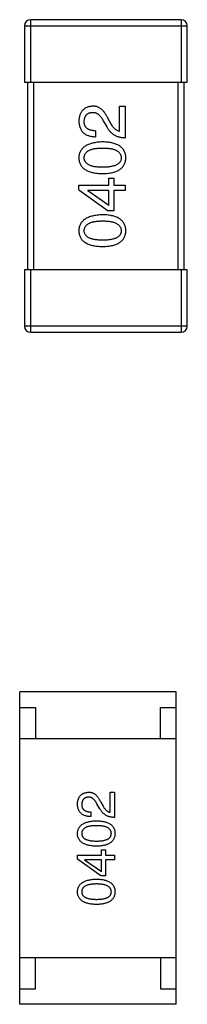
# Model space of a CAD drawing. Header units: millimetres. Extents: x 72 to 239, y 133 to 319.
# Tile 225 of 240: x 142.203 to 142.738, y 283.123 to 286.273. Entities that reach past the tile are written whole.
import ezdxf

# ---------------------------------------------------------------- set-up
doc = ezdxf.new("R2010")
doc.units = ezdxf.units.MM
doc.header["$LTSCALE"] = 5
doc.layers.get('0').update_dxf_attribs({"linetype": 'CONTINUOUS'})

msp = doc.modelspace()

# ---------------------------------------------------------------- linework, layer by layer
for p, q in [((142.2183, 286.2529), (142.2183, 286.0729)), ((142.2183, 286.2529), (142.7383, 286.2529)), ((142.2383, 286.0729), (142.2383, 286.2729)), ((142.7183, 286.2729), (142.2383, 286.2729)), ((142.7183, 286.2729), (142.7183, 286.0729)), ((142.7383, 286.0729), (142.7383, 286.2529)), ((142.2183, 286.0729), (142.7383, 286.0729)), ((142.2283, 286.0729), (142.2283, 285.4729)), ((142.2483, 285.4729), (142.2483, 286.0729)), ((142.7083, 286.0729), (142.7083, 285.4729)), ((142.7283, 285.4729), (142.7283, 286.0729)), ((142.5223, 285.9157), (142.5223, 285.996)), ((142.5223, 285.996), (142.5396, 285.996)), ((142.5396, 285.996), (142.5396, 285.8952)), ((142.4699, 285.9493), (142.4814, 285.9296)), ((142.4945, 285.9403), (142.4855, 285.9559)), ((142.4453, 285.9173), (142.4453, 285.8985)), ((142.392, 285.7284), (142.392, 285.744)), ((142.392, 285.744), (142.4879, 285.744)), ((142.4879, 285.744), (142.4879, 285.7661)), ((142.4879, 285.7661), (142.5035, 285.7661)), ((142.5035, 285.7661), (142.5035, 285.744)), ((142.5035, 285.744), (142.5396, 285.744)), ((142.5396, 285.744), (142.5396, 285.726)), ((142.392, 285.7284), (142.4855, 285.6612)), ((142.4207, 285.726), (142.4207, 285.7252)), ((142.4879, 285.726), (142.4207, 285.726)), ((142.4879, 285.6784), (142.4207, 285.7252)), ((142.4879, 285.6784), (142.4879, 285.726)), ((142.5035, 285.726), (142.5035, 285.6612)), ((142.5396, 285.726), (142.5035, 285.726)), ((142.5035, 285.6612), (142.4855, 285.6612)), ((142.2183, 285.4729), (142.2183, 285.2929)), ((142.7383, 285.4729), (142.2183, 285.4729)), ((142.2383, 285.2729), (142.2383, 285.4729)), ((142.7183, 285.4729), (142.7183, 285.2729)), ((142.7383, 285.2929), (142.7383, 285.4729)), ((142.7383, 285.2929), (142.2183, 285.2929)), ((142.2383, 285.2729), (142.7183, 285.2729)), ((142.2033, 283.1229), (142.2033, 284.1229)), ((142.7033, 284.1229), (142.2033, 284.1229)), ((142.7033, 283.1229), (142.7033, 284.1229)), ((142.2033, 284.0729), (142.2533, 284.0729)), ((142.2533, 284.0729), (142.2533, 283.9729)), ((142.6533, 283.9729), (142.6533, 284.0729)), ((142.6533, 284.0729), (142.7033, 284.0729)), ((142.2033, 283.9729), (142.7033, 283.9729)), ((142.4919, 283.7371), (142.4919, 283.8014)), ((142.4919, 283.8014), (142.5056, 283.8014)), ((142.5056, 283.8014), (142.5056, 283.7207)), ((142.4591, 283.7483), (142.4499, 283.764)), ((142.4623, 283.7692), (142.4696, 283.7568)), ((142.4302, 283.7384), (142.4302, 283.7233)), ((142.3876, 283.5873), (142.3876, 283.5998)), ((142.3876, 283.5998), (142.4643, 283.5998)), ((142.4643, 283.5998), (142.4643, 283.6175)), ((142.4643, 283.6175), (142.4768, 283.6175)), ((142.4768, 283.6175), (142.4768, 283.5998)), ((142.4768, 283.5998), (142.5056, 283.5998)), ((142.5056, 283.5998), (142.5056, 283.5853)), ((142.4623, 283.5335), (142.3876, 283.5873)), ((142.4105, 283.5853), (142.4105, 283.5847)), ((142.4643, 283.5853), (142.4105, 283.5853)), ((142.4105, 283.5847), (142.4643, 283.5473)), ((142.4643, 283.5473), (142.4643, 283.5853)), ((142.4768, 283.5853), (142.4768, 283.5335)), ((142.5056, 283.5853), (142.4768, 283.5853)), ((142.4768, 283.5335), (142.4623, 283.5335)), ((142.2033, 283.2729), (142.7033, 283.2729)), ((142.2533, 283.1729), (142.2533, 283.2729)), ((142.6533, 283.2729), (142.6533, 283.1729)), ((142.2033, 283.1729), (142.2533, 283.1729)), ((142.6533, 283.1729), (142.7033, 283.1729)), ((142.7033, 283.1229), (142.2033, 283.1229))]:
    msp.add_line(p, q)
for centre, start, end in [((142.2383, 286.2529), 90, 180), ((142.7183, 286.2529), 0, 90), ((142.2383, 285.2929), 180, 270), ((142.7183, 285.2929), 270, 0)]:
    msp.add_arc(centre, 0.02, start, end)
for points, knots in [([(142.4363, 285.996), (142.4346, 285.9959), (142.4313, 285.9956), (142.4265, 285.9948), (142.422, 285.9937), (142.4179, 285.9923), (142.414, 285.9905), (142.4104, 285.9884), (142.4072, 285.9859), (142.4043, 285.9832), (142.4016, 285.98), (142.3993, 285.9766), (142.3973, 285.9729), (142.3956, 285.9688), (142.3943, 285.9644), (142.3931, 285.9596), (142.3924, 285.9546), (142.3921, 285.9511), (142.392, 285.9493)], [0, 0, 0, 0, 0.070688, 0.137741, 0.201612, 0.262778, 0.321223, 0.378455, 0.434411, 0.490146, 0.546362, 0.603392, 0.662208, 0.723401, 0.787372, 0.85442, 0.925153, 1, 1, 1, 1]), ([(142.4855, 285.9559), (142.4847, 285.9576), (142.4832, 285.9609), (142.4806, 285.9656), (142.4781, 285.97), (142.4754, 285.974), (142.4726, 285.9777), (142.4698, 285.9811), (142.4668, 285.9841), (142.4638, 285.9868), (142.4607, 285.9892), (142.4575, 285.9912), (142.4541, 285.9928), (142.4508, 285.9942), (142.4473, 285.9952), (142.4437, 285.9958), (142.44, 285.9961), (142.4375, 285.9961), (142.4363, 285.996)], [0, 0, 0, 0, 0.082731, 0.161257, 0.236138, 0.307554, 0.375712, 0.440848, 0.502916, 0.562567, 0.619798, 0.675716, 0.73039, 0.78386, 0.837315, 0.890547, 0.944917, 1, 1, 1, 1]), ([(142.4092, 285.9468), (142.4093, 285.948), (142.4094, 285.9502), (142.4097, 285.9534), (142.4104, 285.9563), (142.4111, 285.9591), (142.4121, 285.9617), (142.4132, 285.9641), (142.4146, 285.9662), (142.4161, 285.9682), (142.4179, 285.9699), (142.4198, 285.9715), (142.422, 285.9728), (142.4243, 285.974), (142.4268, 285.9748), (142.4295, 285.9756), (142.4324, 285.9761), (142.4344, 285.9763), (142.4355, 285.9763)], [0, 0, 0, 0, 0.076112, 0.148436, 0.216883, 0.281466, 0.34298, 0.402356, 0.459881, 0.51546, 0.571111, 0.62658, 0.683162, 0.741007, 0.801404, 0.863825, 0.930544, 1, 1, 1, 1]), ([(142.4355, 285.9763), (142.4363, 285.9764), (142.4379, 285.9765), (142.4403, 285.9763), (142.4427, 285.9759), (142.445, 285.9753), (142.4473, 285.9744), (142.4496, 285.9733), (142.4518, 285.972), (142.4539, 285.9704), (142.4561, 285.9686), (142.4582, 285.9665), (142.4602, 285.9642), (142.4623, 285.9617), (142.4642, 285.959), (142.4662, 285.956), (142.4681, 285.9527), (142.4693, 285.9505), (142.4699, 285.9493)], [0, 0, 0, 0, 0.052237, 0.103888, 0.155485, 0.207395, 0.259864, 0.31356, 0.369176, 0.4266, 0.486836, 0.550048, 0.61567, 0.685271, 0.75824, 0.834614, 0.915635, 1, 1, 1, 1]), ([(142.392, 285.9493), (142.3921, 285.9473), (142.3923, 285.9433), (142.3931, 285.9377), (142.3943, 285.9323), (142.3959, 285.9274), (142.3978, 285.9229), (142.4002, 285.9187), (142.4029, 285.9149), (142.4061, 285.9115), (142.4097, 285.9085), (142.4136, 285.9059), (142.4179, 285.9037), (142.4227, 285.9019), (142.4278, 285.9004), (142.4333, 285.8994), (142.4392, 285.8987), (142.4432, 285.8986), (142.4453, 285.8985)], [0, 0, 0, 0, 0.07282, 0.141057, 0.2062, 0.267672, 0.326735, 0.383519, 0.439188, 0.494454, 0.549628, 0.605958, 0.66397, 0.72402, 0.787502, 0.854127, 0.925065, 1, 1, 1, 1]), ([(142.4453, 285.9173), (142.4438, 285.9174), (142.441, 285.9175), (142.4369, 285.9179), (142.4331, 285.9185), (142.4296, 285.9194), (142.4263, 285.9205), (142.4233, 285.9218), (142.4206, 285.9233), (142.4182, 285.9251), (142.4161, 285.927), (142.4142, 285.9292), (142.4127, 285.9316), (142.4114, 285.9342), (142.4104, 285.9371), (142.4098, 285.9401), (142.4093, 285.9434), (142.4093, 285.9457), (142.4092, 285.9468)], [0, 0, 0, 0, 0.082594, 0.15978, 0.232961, 0.301462, 0.365595, 0.426678, 0.484662, 0.540809, 0.595146, 0.648401, 0.702272, 0.757102, 0.813447, 0.872233, 0.934055, 1, 1, 1, 1]), ([(142.4814, 285.9296), (142.4821, 285.9283), (142.4836, 285.9256), (142.4862, 285.9217), (142.4888, 285.9182), (142.4917, 285.9149), (142.4947, 285.9118), (142.498, 285.909), (142.5013, 285.9064), (142.5049, 285.9042), (142.5086, 285.9021), (142.5125, 285.9004), (142.5166, 285.8988), (142.5209, 285.8976), (142.5253, 285.8966), (142.5299, 285.8959), (142.5347, 285.8954), (142.5379, 285.8953), (142.5396, 285.8952)], [0, 0, 0, 0, 0.065828, 0.130094, 0.192451, 0.254037, 0.313974, 0.373757, 0.433048, 0.492243, 0.551902, 0.611758, 0.672678, 0.734814, 0.798569, 0.863693, 0.930488, 1, 1, 1, 1]), ([(142.5223, 285.9157), (142.521, 285.916), (142.5184, 285.9165), (142.5147, 285.9181), (142.511, 285.9203), (142.5075, 285.9231), (142.504, 285.9265), (142.5007, 285.9305), (142.4975, 285.9351), (142.4955, 285.9385), (142.4945, 285.9403)], [0, 0, 0, 0, 0.103034, 0.208166, 0.318255, 0.434664, 0.559728, 0.695394, 0.841708, 1, 1, 1, 1]), ([(142.4682, 285.8819), (142.4652, 285.8818), (142.4594, 285.8815), (142.4509, 285.8807), (142.443, 285.8795), (142.4356, 285.8779), (142.4289, 285.876), (142.4226, 285.8738), (142.417, 285.8711), (142.4119, 285.8681), (142.4074, 285.8647), (142.4034, 285.861), (142.4001, 285.8569), (142.3973, 285.8524), (142.3951, 285.8476), (142.3934, 285.8424), (142.3924, 285.8369), (142.3921, 285.833), (142.392, 285.8311)], [0, 0, 0, 0, 0.088475, 0.171606, 0.249595, 0.322626, 0.391327, 0.455765, 0.516374, 0.573675, 0.628522, 0.681161, 0.732559, 0.783563, 0.83504, 0.887639, 0.942585, 1, 1, 1, 1]), ([(142.542, 285.8311), (142.5419, 285.8331), (142.5418, 285.837), (142.5408, 285.8426), (142.5393, 285.8478), (142.5372, 285.8527), (142.5346, 285.8573), (142.5313, 285.8614), (142.5275, 285.8651), (142.5232, 285.8685), (142.5182, 285.8715), (142.5127, 285.8741), (142.5067, 285.8764), (142.5001, 285.8782), (142.4929, 285.8797), (142.4852, 285.8808), (142.4769, 285.8816), (142.4712, 285.8818), (142.4682, 285.8819)], [0, 0, 0, 0, 0.059134, 0.115603, 0.169236, 0.221572, 0.273254, 0.32474, 0.377319, 0.431815, 0.488555, 0.548609, 0.612242, 0.680182, 0.75251, 0.829782, 0.91231, 1, 1, 1, 1]), ([(142.4092, 285.8311), (142.4093, 285.8323), (142.4094, 285.8348), (142.4101, 285.8384), (142.4112, 285.8417), (142.4128, 285.8448), (142.415, 285.8476), (142.4175, 285.8502), (142.4206, 285.8525), (142.424, 285.8546), (142.428, 285.8564), (142.4324, 285.858), (142.4372, 285.8593), (142.4425, 285.8604), (142.4483, 285.8612), (142.4546, 285.8618), (142.4613, 285.8622), (142.4659, 285.8622), (142.4682, 285.8622)], [0, 0, 0, 0, 0.050604, 0.098688, 0.145699, 0.191791, 0.238625, 0.286717, 0.337546, 0.391814, 0.449755, 0.512106, 0.579685, 0.652048, 0.730262, 0.814146, 0.904281, 1, 1, 1, 1]), ([(142.4682, 285.8622), (142.4706, 285.8622), (142.4752, 285.8622), (142.4818, 285.8618), (142.4879, 285.8612), (142.4936, 285.8604), (142.4989, 285.8593), (142.5037, 285.8579), (142.5081, 285.8564), (142.5121, 285.8546), (142.5155, 285.8525), (142.5186, 285.8501), (142.5212, 285.8476), (142.5233, 285.8448), (142.525, 285.8417), (142.5263, 285.8384), (142.527, 285.8348), (142.5272, 285.8323), (142.5273, 285.8311)], [0, 0, 0, 0, 0.094834, 0.184067, 0.267029, 0.344713, 0.417334, 0.484367, 0.546941, 0.604717, 0.65953, 0.710539, 0.759381, 0.806382, 0.853027, 0.900623, 0.949121, 1, 1, 1, 1]), ([(142.392, 285.8311), (142.3921, 285.8291), (142.3923, 285.8252), (142.3932, 285.8196), (142.3949, 285.8143), (142.397, 285.8094), (142.3997, 285.8049), (142.4031, 285.8008), (142.407, 285.797), (142.4115, 285.7937), (142.4166, 285.7907), (142.4223, 285.7881), (142.4285, 285.7858), (142.4353, 285.784), (142.4427, 285.7824), (142.4507, 285.7813), (142.4593, 285.7806), (142.4652, 285.7804), (142.4682, 285.7803)], [0, 0, 0, 0, 0.057911, 0.113262, 0.165956, 0.217443, 0.268511, 0.319665, 0.372, 0.426129, 0.483365, 0.543779, 0.607756, 0.676562, 0.749704, 0.827713, 0.911177, 1, 1, 1, 1]), ([(142.4682, 285.8008), (142.4659, 285.8008), (142.4613, 285.8008), (142.4546, 285.8012), (142.4483, 285.8018), (142.4425, 285.8025), (142.4372, 285.8037), (142.4324, 285.8049), (142.428, 285.8065), (142.424, 285.8082), (142.4206, 285.8102), (142.4175, 285.8125), (142.415, 285.815), (142.4128, 285.8177), (142.4112, 285.8207), (142.4101, 285.824), (142.4094, 285.8275), (142.4093, 285.8299), (142.4092, 285.8311)], [0, 0, 0, 0, 0.096452, 0.187278, 0.271765, 0.350519, 0.423437, 0.491321, 0.554011, 0.612224, 0.666281, 0.717003, 0.764884, 0.811423, 0.856783, 0.902993, 0.950236, 1, 1, 1, 1]), ([(142.5273, 285.8311), (142.5272, 285.8299), (142.5271, 285.8275), (142.5264, 285.824), (142.5253, 285.8207), (142.5236, 285.8178), (142.5215, 285.815), (142.519, 285.8125), (142.5159, 285.8102), (142.5124, 285.8082), (142.5085, 285.8065), (142.5041, 285.8049), (142.4992, 285.8037), (142.4939, 285.8026), (142.4882, 285.8018), (142.4819, 285.8012), (142.4752, 285.8008), (142.4706, 285.8008), (142.4682, 285.8008)], [0, 0, 0, 0, 0.049766, 0.097012, 0.143225, 0.188786, 0.235079, 0.282962, 0.333687, 0.387747, 0.445963, 0.508657, 0.576545, 0.649868, 0.72822, 0.812712, 0.903543, 1, 1, 1, 1]), ([(142.4682, 285.7803), (142.4712, 285.7804), (142.4769, 285.7806), (142.4852, 285.7813), (142.4929, 285.7824), (142.5001, 285.7839), (142.5067, 285.7858), (142.5127, 285.7881), (142.5182, 285.7906), (142.5231, 285.7937), (142.5275, 285.797), (142.5313, 285.8008), (142.5346, 285.8049), (142.5372, 285.8094), (142.5393, 285.8143), (142.5408, 285.8196), (142.5418, 285.8252), (142.5419, 285.8291), (142.542, 285.8311)], [0, 0, 0, 0, 0.087693, 0.170223, 0.247496, 0.319826, 0.387768, 0.451403, 0.511459, 0.568358, 0.622671, 0.675251, 0.726739, 0.778422, 0.830759, 0.884394, 0.940865, 1, 1, 1, 1]), ([(142.4682, 285.6488), (142.4652, 285.6486), (142.4594, 285.6484), (142.4509, 285.6475), (142.443, 285.6463), (142.4356, 285.6448), (142.4289, 285.6429), (142.4226, 285.6406), (142.417, 285.638), (142.4119, 285.6349), (142.4074, 285.6316), (142.4034, 285.6279), (142.4001, 285.6238), (142.3973, 285.6193), (142.3951, 285.6144), (142.3934, 285.6093), (142.3924, 285.6037), (142.3921, 285.5999), (142.392, 285.5979)], [0, 0, 0, 0, 0.088475, 0.171606, 0.249595, 0.322626, 0.391327, 0.455765, 0.516374, 0.573675, 0.628522, 0.681161, 0.732559, 0.783563, 0.83504, 0.887639, 0.942585, 1, 1, 1, 1]), ([(142.542, 285.5979), (142.5419, 285.5999), (142.5418, 285.6038), (142.5408, 285.6094), (142.5393, 285.6147), (142.5372, 285.6196), (142.5346, 285.6241), (142.5313, 285.6282), (142.5275, 285.632), (142.5232, 285.6354), (142.5182, 285.6384), (142.5127, 285.641), (142.5067, 285.6432), (142.5001, 285.6451), (142.4929, 285.6466), (142.4852, 285.6477), (142.4769, 285.6485), (142.4712, 285.6487), (142.4682, 285.6488)], [0, 0, 0, 0, 0.059134, 0.115603, 0.169236, 0.221572, 0.273254, 0.32474, 0.377319, 0.431815, 0.488555, 0.548609, 0.612242, 0.680182, 0.75251, 0.829782, 0.91231, 1, 1, 1, 1]), ([(142.4092, 285.5979), (142.4093, 285.5992), (142.4094, 285.6016), (142.4101, 285.6052), (142.4112, 285.6085), (142.4128, 285.6116), (142.415, 285.6144), (142.4175, 285.617), (142.4206, 285.6193), (142.424, 285.6214), (142.428, 285.6232), (142.4324, 285.6248), (142.4372, 285.6261), (142.4425, 285.6272), (142.4483, 285.6281), (142.4546, 285.6287), (142.4613, 285.629), (142.4659, 285.6291), (142.4682, 285.6291)], [0, 0, 0, 0, 0.050604, 0.098688, 0.145699, 0.191791, 0.238625, 0.286717, 0.337546, 0.391814, 0.449755, 0.512106, 0.579685, 0.652048, 0.730262, 0.814146, 0.904281, 1, 1, 1, 1]), ([(142.4682, 285.6291), (142.4706, 285.6291), (142.4752, 285.629), (142.4818, 285.6287), (142.4879, 285.6281), (142.4936, 285.6272), (142.4989, 285.6261), (142.5037, 285.6248), (142.5081, 285.6232), (142.5121, 285.6214), (142.5155, 285.6193), (142.5186, 285.617), (142.5212, 285.6145), (142.5233, 285.6116), (142.525, 285.6085), (142.5263, 285.6052), (142.527, 285.6016), (142.5272, 285.5992), (142.5273, 285.5979)], [0, 0, 0, 0, 0.094834, 0.184067, 0.267029, 0.344713, 0.417334, 0.484367, 0.546941, 0.604717, 0.65953, 0.710539, 0.759381, 0.806382, 0.853027, 0.900623, 0.949121, 1, 1, 1, 1]), ([(142.392, 285.5979), (142.3921, 285.5959), (142.3923, 285.5921), (142.3932, 285.5864), (142.3949, 285.5812), (142.397, 285.5763), (142.3997, 285.5718), (142.4031, 285.5676), (142.407, 285.5639), (142.4115, 285.5605), (142.4166, 285.5575), (142.4223, 285.5549), (142.4285, 285.5526), (142.4353, 285.5508), (142.4427, 285.5493), (142.4507, 285.5482), (142.4593, 285.5474), (142.4652, 285.5472), (142.4682, 285.5471)], [0, 0, 0, 0, 0.057911, 0.113262, 0.165956, 0.217443, 0.268511, 0.319665, 0.372, 0.426129, 0.483365, 0.543779, 0.607756, 0.676562, 0.749704, 0.827713, 0.911177, 1, 1, 1, 1]), ([(142.4682, 285.5676), (142.4659, 285.5676), (142.4613, 285.5677), (142.4546, 285.568), (142.4483, 285.5686), (142.4425, 285.5694), (142.4372, 285.5705), (142.4324, 285.5717), (142.428, 285.5733), (142.424, 285.5751), (142.4206, 285.5771), (142.4175, 285.5793), (142.415, 285.5819), (142.4128, 285.5846), (142.4112, 285.5876), (142.4101, 285.5908), (142.4094, 285.5943), (142.4093, 285.5967), (142.4092, 285.5979)], [0, 0, 0, 0, 0.096452, 0.187278, 0.271765, 0.350519, 0.423437, 0.491321, 0.554011, 0.612224, 0.666281, 0.717003, 0.764884, 0.811423, 0.856783, 0.902993, 0.950236, 1, 1, 1, 1]), ([(142.4682, 285.5471), (142.4712, 285.5472), (142.4769, 285.5474), (142.4852, 285.5482), (142.4929, 285.5493), (142.5001, 285.5508), (142.5067, 285.5527), (142.5127, 285.5549), (142.5182, 285.5575), (142.5231, 285.5605), (142.5275, 285.5639), (142.5313, 285.5676), (142.5346, 285.5718), (142.5372, 285.5763), (142.5393, 285.5812), (142.5408, 285.5864), (142.5418, 285.5921), (142.5419, 285.5959), (142.542, 285.5979)], [0, 0, 0, 0, 0.087693, 0.170223, 0.247496, 0.319826, 0.387768, 0.451403, 0.511459, 0.568358, 0.622671, 0.675251, 0.726739, 0.778422, 0.830759, 0.884394, 0.940865, 1, 1, 1, 1]), ([(142.5273, 285.5979), (142.5272, 285.5967), (142.5271, 285.5943), (142.5264, 285.5908), (142.5253, 285.5876), (142.5236, 285.5846), (142.5215, 285.5818), (142.519, 285.5793), (142.5159, 285.5771), (142.5124, 285.5751), (142.5085, 285.5733), (142.5041, 285.5717), (142.4992, 285.5705), (142.4939, 285.5694), (142.4882, 285.5686), (142.4819, 285.568), (142.4752, 285.5677), (142.4706, 285.5676), (142.4682, 285.5676)], [0, 0, 0, 0, 0.049766, 0.097012, 0.143225, 0.188786, 0.235079, 0.282962, 0.333687, 0.387747, 0.445963, 0.508657, 0.576545, 0.649868, 0.72822, 0.812712, 0.903543, 1, 1, 1, 1]), ([(142.3876, 283.764), (142.3877, 283.7654), (142.3879, 283.7682), (142.3885, 283.7723), (142.3894, 283.776), (142.3905, 283.7796), (142.3918, 283.7828), (142.3934, 283.7859), (142.3953, 283.7886), (142.3974, 283.7911), (142.3997, 283.7933), (142.4023, 283.7953), (142.4052, 283.7969), (142.4083, 283.7984), (142.4116, 283.7995), (142.4152, 283.8004), (142.419, 283.801), (142.4217, 283.8013), (142.423, 283.8014)], [0, 0, 0, 0, 0.074847, 0.14558, 0.212628, 0.276599, 0.337792, 0.396608, 0.453638, 0.509854, 0.565589, 0.621545, 0.678777, 0.737222, 0.798388, 0.862259, 0.929312, 1, 1, 1, 1]), ([(142.4499, 283.764), (142.4494, 283.7649), (142.4485, 283.7667), (142.4469, 283.7693), (142.4454, 283.7717), (142.4438, 283.7739), (142.4422, 283.7759), (142.4405, 283.7778), (142.4389, 283.7794), (142.4371, 283.7809), (142.4354, 283.7822), (142.4336, 283.7832), (142.4318, 283.7841), (142.43, 283.7848), (142.4281, 283.7853), (142.4262, 283.7856), (142.4243, 283.7857), (142.423, 283.7857), (142.4223, 283.7856)], [0, 0, 0, 0, 0.084365, 0.165386, 0.24176, 0.314729, 0.38433, 0.449952, 0.513164, 0.5734, 0.630824, 0.68644, 0.740136, 0.792605, 0.844515, 0.896112, 0.947763, 1, 1, 1, 1]), ([(142.423, 283.8014), (142.424, 283.8014), (142.426, 283.8015), (142.4289, 283.8012), (142.4318, 283.8007), (142.4346, 283.7999), (142.4373, 283.7988), (142.4399, 283.7975), (142.4425, 283.7959), (142.445, 283.794), (142.4474, 283.7918), (142.4498, 283.7894), (142.4521, 283.7867), (142.4543, 283.7838), (142.4564, 283.7805), (142.4585, 283.777), (142.4605, 283.7732), (142.4617, 283.7706), (142.4623, 283.7692)], [0, 0, 0, 0, 0.055083, 0.109453, 0.162685, 0.21614, 0.26961, 0.324284, 0.380202, 0.437433, 0.497084, 0.559152, 0.624288, 0.692446, 0.763862, 0.838743, 0.917269, 1, 1, 1, 1]), ([(142.4302, 283.7233), (142.4285, 283.7234), (142.4253, 283.7235), (142.4206, 283.724), (142.4162, 283.7249), (142.4121, 283.726), (142.4083, 283.7275), (142.4049, 283.7293), (142.4017, 283.7314), (142.3989, 283.7338), (142.3963, 283.7365), (142.3941, 283.7395), (142.3922, 283.7429), (142.3907, 283.7465), (142.3894, 283.7504), (142.3885, 283.7547), (142.3878, 283.7592), (142.3877, 283.7624), (142.3876, 283.764)], [0, 0, 0, 0, 0.074935, 0.145873, 0.212498, 0.27598, 0.33603, 0.394042, 0.450372, 0.505546, 0.560812, 0.616481, 0.673265, 0.732328, 0.7938, 0.858943, 0.92718, 1, 1, 1, 1]), ([(142.4223, 283.7856), (142.4215, 283.7856), (142.4199, 283.7854), (142.4176, 283.785), (142.4154, 283.7844), (142.4134, 283.7837), (142.4116, 283.7828), (142.4098, 283.7817), (142.4083, 283.7805), (142.4069, 283.7791), (142.4057, 283.7775), (142.4046, 283.7758), (142.4037, 283.7739), (142.4029, 283.7718), (142.4023, 283.7696), (142.4018, 283.7672), (142.4015, 283.7647), (142.4014, 283.7629), (142.4014, 283.762)], [0, 0, 0, 0, 0.069456, 0.136175, 0.198596, 0.258993, 0.316838, 0.37342, 0.428889, 0.48454, 0.540119, 0.597644, 0.65702, 0.718534, 0.783117, 0.851564, 0.923888, 1, 1, 1, 1]), ([(142.4014, 283.762), (142.4014, 283.7611), (142.4014, 283.7593), (142.4018, 283.7567), (142.4023, 283.7542), (142.4031, 283.7519), (142.4041, 283.7498), (142.4054, 283.7479), (142.4069, 283.7462), (142.4086, 283.7446), (142.4105, 283.7432), (142.4127, 283.742), (142.415, 283.741), (142.4176, 283.7401), (142.4205, 283.7394), (142.4235, 283.7389), (142.4268, 283.7385), (142.4291, 283.7385), (142.4302, 283.7384)], [0, 0, 0, 0, 0.065945, 0.127767, 0.186553, 0.242898, 0.297728, 0.351599, 0.404854, 0.459191, 0.515338, 0.573322, 0.634405, 0.698538, 0.767039, 0.84022, 0.917406, 1, 1, 1, 1]), ([(142.4696, 283.7568), (142.4704, 283.7554), (142.4719, 283.7527), (142.4745, 283.749), (142.4772, 283.7457), (142.4799, 283.743), (142.4828, 283.7408), (142.4857, 283.739), (142.4887, 283.7377), (142.4908, 283.7373), (142.4919, 283.7371)], [0, 0, 0, 0, 0.158292, 0.304606, 0.440272, 0.565336, 0.681745, 0.791834, 0.896966, 1, 1, 1, 1]), ([(142.5056, 283.7207), (142.5043, 283.7208), (142.5017, 283.7209), (142.4979, 283.7213), (142.4942, 283.7218), (142.4907, 283.7226), (142.4873, 283.7236), (142.484, 283.7248), (142.4809, 283.7263), (142.4779, 283.7279), (142.475, 283.7297), (142.4724, 283.7318), (142.4698, 283.734), (142.4674, 283.7365), (142.465, 283.7391), (142.4629, 283.742), (142.4609, 283.745), (142.4597, 283.7472), (142.4591, 283.7483)], [0, 0, 0, 0, 0.069512, 0.136307, 0.201431, 0.265186, 0.327322, 0.388242, 0.448098, 0.507757, 0.566952, 0.626243, 0.686026, 0.745963, 0.807549, 0.869906, 0.934172, 1, 1, 1, 1]), ([(142.3876, 283.6694), (142.3877, 283.671), (142.3879, 283.6741), (142.3887, 283.6785), (142.3901, 283.6826), (142.3918, 283.6865), (142.394, 283.6901), (142.3967, 283.6934), (142.3999, 283.6963), (142.4035, 283.699), (142.4076, 283.7014), (142.4121, 283.7036), (142.4171, 283.7054), (142.4225, 283.7069), (142.4284, 283.7081), (142.4347, 283.7091), (142.4415, 283.7098), (142.4462, 283.71), (142.4486, 283.7101)], [0, 0, 0, 0, 0.057415, 0.112361, 0.16496, 0.216437, 0.267441, 0.318839, 0.371478, 0.426325, 0.483626, 0.544235, 0.608673, 0.677374, 0.750405, 0.828394, 0.911525, 1, 1, 1, 1]), ([(142.4486, 283.6943), (142.4467, 283.6943), (142.443, 283.6943), (142.4376, 283.694), (142.4326, 283.6935), (142.428, 283.6928), (142.4238, 283.692), (142.4199, 283.6909), (142.4164, 283.6897), (142.4132, 283.6882), (142.4104, 283.6865), (142.408, 283.6847), (142.406, 283.6826), (142.4042, 283.6804), (142.4029, 283.6779), (142.402, 283.6752), (142.4015, 283.6724), (142.4014, 283.6704), (142.4014, 283.6694)], [0, 0, 0, 0, 0.095719, 0.185854, 0.269738, 0.347952, 0.420315, 0.487894, 0.550245, 0.608186, 0.662454, 0.713283, 0.761375, 0.808209, 0.854301, 0.901312, 0.949396, 1, 1, 1, 1]), ([(142.4486, 283.7101), (142.4509, 283.71), (142.4555, 283.7098), (142.4621, 283.7092), (142.4683, 283.7083), (142.4741, 283.7071), (142.4793, 283.7056), (142.4842, 283.7038), (142.4886, 283.7018), (142.4925, 283.6994), (142.496, 283.6967), (142.499, 283.6937), (142.5016, 283.6904), (142.5038, 283.6867), (142.5054, 283.6828), (142.5066, 283.6786), (142.5074, 283.6741), (142.5075, 283.671), (142.5076, 283.6694)], [0, 0, 0, 0, 0.08769, 0.170218, 0.24749, 0.319818, 0.387758, 0.451391, 0.511445, 0.568185, 0.622681, 0.67526, 0.726746, 0.778428, 0.830764, 0.884397, 0.940866, 1, 1, 1, 1]), ([(142.4958, 283.6694), (142.4957, 283.6704), (142.4956, 283.6724), (142.495, 283.6753), (142.494, 283.6779), (142.4926, 283.6804), (142.4909, 283.6826), (142.4889, 283.6847), (142.4864, 283.6865), (142.4836, 283.6882), (142.4805, 283.6897), (142.477, 283.6909), (142.4731, 283.692), (142.4689, 283.6928), (142.4643, 283.6935), (142.4594, 283.694), (142.4541, 283.6943), (142.4505, 283.6943), (142.4486, 283.6943)], [0, 0, 0, 0, 0.050879, 0.099377, 0.146973, 0.193618, 0.240619, 0.289461, 0.34047, 0.395283, 0.453059, 0.515633, 0.582666, 0.655287, 0.732971, 0.815933, 0.905166, 1, 1, 1, 1]), ([(142.4486, 283.6288), (142.4461, 283.6288), (142.4414, 283.629), (142.4346, 283.6296), (142.4282, 283.6305), (142.4223, 283.6317), (142.4168, 283.6332), (142.4118, 283.635), (142.4073, 283.6371), (142.4032, 283.6395), (142.3996, 283.6422), (142.3964, 283.6452), (142.3938, 283.6485), (142.3916, 283.6521), (142.3899, 283.656), (142.3886, 283.6602), (142.3878, 283.6647), (142.3877, 283.6678), (142.3876, 283.6694)], [0, 0, 0, 0, 0.088823, 0.172287, 0.250296, 0.323438, 0.392244, 0.456221, 0.516635, 0.573871, 0.628, 0.680335, 0.731489, 0.782557, 0.834044, 0.886738, 0.942089, 1, 1, 1, 1]), ([(142.4014, 283.6694), (142.4014, 283.6684), (142.4015, 283.6665), (142.402, 283.6637), (142.4029, 283.6611), (142.4043, 283.6587), (142.406, 283.6566), (142.408, 283.6545), (142.4104, 283.6527), (142.4132, 283.6511), (142.4164, 283.6497), (142.4199, 283.6485), (142.4238, 283.6475), (142.428, 283.6466), (142.4326, 283.646), (142.4376, 283.6455), (142.443, 283.6452), (142.4467, 283.6452), (142.4486, 283.6452)], [0, 0, 0, 0, 0.049764, 0.097007, 0.143217, 0.188577, 0.235116, 0.282997, 0.333719, 0.387776, 0.445989, 0.508679, 0.576563, 0.649481, 0.728235, 0.812722, 0.903548, 1, 1, 1, 1]), ([(142.4486, 283.6452), (142.4505, 283.6452), (142.4542, 283.6452), (142.4595, 283.6455), (142.4645, 283.646), (142.4691, 283.6466), (142.4734, 283.6475), (142.4773, 283.6485), (142.4808, 283.6497), (142.4839, 283.6511), (142.4867, 283.6527), (142.4892, 283.6545), (142.4912, 283.6566), (142.4929, 283.6588), (142.4942, 283.6611), (142.4951, 283.6637), (142.4957, 283.6665), (142.4958, 283.6684), (142.4958, 283.6694)], [0, 0, 0, 0, 0.096457, 0.187288, 0.27178, 0.350132, 0.423455, 0.491343, 0.554037, 0.612253, 0.666313, 0.717038, 0.764921, 0.811214, 0.856775, 0.902988, 0.950234, 1, 1, 1, 1]), ([(142.5076, 283.6694), (142.5075, 283.6678), (142.5074, 283.6647), (142.5066, 283.6602), (142.5054, 283.656), (142.5038, 283.6521), (142.5016, 283.6485), (142.499, 283.6452), (142.496, 283.6422), (142.4925, 283.6395), (142.4886, 283.6371), (142.4842, 283.635), (142.4793, 283.6332), (142.4741, 283.6317), (142.4683, 283.6305), (142.4621, 283.6296), (142.4555, 283.629), (142.4509, 283.6288), (142.4486, 283.6288)], [0, 0, 0, 0, 0.059135, 0.115606, 0.169241, 0.221578, 0.273261, 0.324749, 0.377329, 0.431642, 0.488541, 0.548597, 0.612232, 0.680174, 0.752504, 0.829777, 0.912307, 1, 1, 1, 1]), ([(142.3876, 283.4829), (142.3877, 283.4845), (142.3879, 283.4875), (142.3887, 283.492), (142.3901, 283.4961), (142.3918, 283.5), (142.394, 283.5036), (142.3967, 283.5068), (142.3999, 283.5098), (142.4035, 283.5125), (142.4076, 283.5149), (142.4121, 283.517), (142.4171, 283.5188), (142.4225, 283.5204), (142.4284, 283.5216), (142.4347, 283.5226), (142.4415, 283.5232), (142.4462, 283.5234), (142.4486, 283.5236)], [0, 0, 0, 0, 0.057415, 0.112361, 0.16496, 0.216437, 0.267441, 0.318839, 0.371478, 0.426325, 0.483626, 0.544235, 0.608673, 0.677374, 0.750405, 0.828394, 0.911525, 1, 1, 1, 1]), ([(142.4486, 283.5078), (142.4467, 283.5078), (142.443, 283.5078), (142.4376, 283.5075), (142.4326, 283.507), (142.428, 283.5063), (142.4238, 283.5055), (142.4199, 283.5044), (142.4164, 283.5031), (142.4132, 283.5017), (142.4104, 283.5), (142.408, 283.4982), (142.406, 283.4961), (142.4042, 283.4939), (142.4029, 283.4914), (142.402, 283.4887), (142.4015, 283.4859), (142.4014, 283.4839), (142.4014, 283.4829)], [0, 0, 0, 0, 0.095719, 0.185854, 0.269738, 0.347952, 0.420315, 0.487894, 0.550245, 0.608186, 0.662454, 0.713283, 0.761375, 0.808209, 0.854301, 0.901312, 0.949396, 1, 1, 1, 1]), ([(142.4486, 283.5236), (142.4509, 283.5235), (142.4555, 283.5233), (142.4621, 283.5227), (142.4683, 283.5218), (142.4741, 283.5206), (142.4793, 283.5191), (142.4842, 283.5173), (142.4886, 283.5152), (142.4925, 283.5129), (142.496, 283.5102), (142.499, 283.5071), (142.5016, 283.5038), (142.5038, 283.5002), (142.5054, 283.4963), (142.5066, 283.4921), (142.5074, 283.4876), (142.5075, 283.4845), (142.5076, 283.4829)], [0, 0, 0, 0, 0.08769, 0.170218, 0.24749, 0.319818, 0.387758, 0.451391, 0.511445, 0.568185, 0.622681, 0.67526, 0.726746, 0.778428, 0.830764, 0.884397, 0.940866, 1, 1, 1, 1]), ([(142.4958, 283.4829), (142.4957, 283.4839), (142.4956, 283.4859), (142.495, 283.4887), (142.494, 283.4914), (142.4926, 283.4938), (142.4909, 283.4961), (142.4889, 283.4982), (142.4864, 283.5), (142.4836, 283.5017), (142.4805, 283.5031), (142.477, 283.5044), (142.4731, 283.5055), (142.4689, 283.5063), (142.4643, 283.507), (142.4594, 283.5075), (142.4541, 283.5078), (142.4505, 283.5078), (142.4486, 283.5078)], [0, 0, 0, 0, 0.050879, 0.099377, 0.146973, 0.193618, 0.240619, 0.289461, 0.34047, 0.395283, 0.453059, 0.515633, 0.582666, 0.655287, 0.732971, 0.815933, 0.905166, 1, 1, 1, 1]), ([(142.4486, 283.4422), (142.4461, 283.4423), (142.4414, 283.4425), (142.4346, 283.4431), (142.4282, 283.444), (142.4223, 283.4452), (142.4168, 283.4467), (142.4118, 283.4485), (142.4073, 283.4506), (142.4032, 283.453), (142.3996, 283.4556), (142.3964, 283.4587), (142.3938, 283.462), (142.3916, 283.4656), (142.3899, 283.4695), (142.3886, 283.4737), (142.3878, 283.4782), (142.3877, 283.4813), (142.3876, 283.4829)], [0, 0, 0, 0, 0.088823, 0.172287, 0.250296, 0.323438, 0.392244, 0.456221, 0.516635, 0.573871, 0.628, 0.680335, 0.731489, 0.782557, 0.834044, 0.886738, 0.942089, 1, 1, 1, 1]), ([(142.4014, 283.4829), (142.4014, 283.4819), (142.4015, 283.48), (142.402, 283.4772), (142.4029, 283.4746), (142.4043, 283.4722), (142.406, 283.47), (142.408, 283.468), (142.4104, 283.4662), (142.4132, 283.4646), (142.4164, 283.4632), (142.4199, 283.4619), (142.4238, 283.461), (142.428, 283.4601), (142.4326, 283.4594), (142.4376, 283.459), (142.443, 283.4587), (142.4467, 283.4587), (142.4486, 283.4586)], [0, 0, 0, 0, 0.049764, 0.097007, 0.143217, 0.188577, 0.235116, 0.282997, 0.333719, 0.387776, 0.445989, 0.508679, 0.576563, 0.649481, 0.728235, 0.812722, 0.903548, 1, 1, 1, 1]), ([(142.4486, 283.4586), (142.4505, 283.4587), (142.4542, 283.4587), (142.4595, 283.459), (142.4645, 283.4594), (142.4691, 283.4601), (142.4734, 283.461), (142.4773, 283.4619), (142.4808, 283.4632), (142.4839, 283.4646), (142.4867, 283.4662), (142.4892, 283.468), (142.4912, 283.47), (142.4929, 283.4722), (142.4942, 283.4746), (142.4951, 283.4772), (142.4957, 283.48), (142.4958, 283.4819), (142.4958, 283.4829)], [0, 0, 0, 0, 0.096457, 0.187288, 0.27178, 0.350132, 0.423455, 0.491343, 0.554037, 0.612253, 0.666313, 0.717038, 0.764921, 0.811214, 0.856775, 0.902988, 0.950234, 1, 1, 1, 1]), ([(142.5076, 283.4829), (142.5075, 283.4813), (142.5074, 283.4782), (142.5066, 283.4737), (142.5054, 283.4695), (142.5038, 283.4656), (142.5016, 283.462), (142.499, 283.4587), (142.496, 283.4556), (142.4925, 283.453), (142.4886, 283.4506), (142.4842, 283.4485), (142.4793, 283.4467), (142.4741, 283.4452), (142.4683, 283.444), (142.4621, 283.4431), (142.4555, 283.4425), (142.4509, 283.4423), (142.4486, 283.4422)], [0, 0, 0, 0, 0.059135, 0.115606, 0.169241, 0.221578, 0.273261, 0.324749, 0.377329, 0.431642, 0.488541, 0.548597, 0.612232, 0.680174, 0.752504, 0.829777, 0.912307, 1, 1, 1, 1])]:
    msp.add_open_spline(points, degree=3, knots=knots)

doc.saveas('drawing.dxf')
